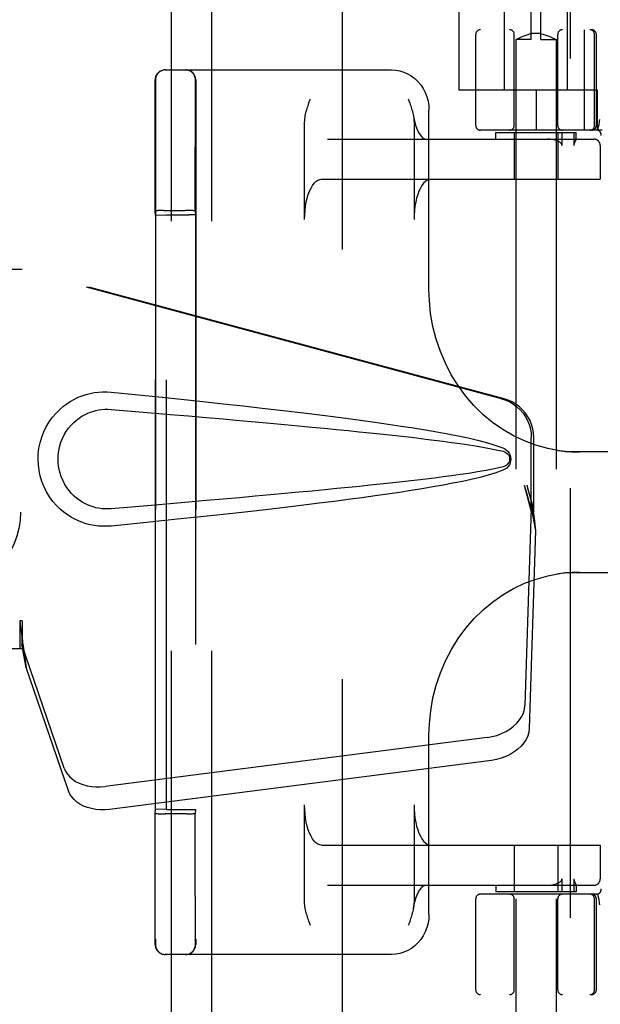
# Model space of a CAD drawing. Header units: inches. Extents: x 0 to 243, y 0 to 157.
# Tile 13 of 115: x 113.54 to 115.34, y 57.5 to 60.57. Entities that reach past the tile are written whole.
import ezdxf

# ---------------------------------------------------------------- set-up
doc = ezdxf.new("R2010")
doc.units = ezdxf.units.IN
doc.header["$LTSCALE"] = 13.357143
doc.header["$MEASUREMENT"] = 0
doc.linetypes.add('HIDDEN', pattern=[0.2, 0.1, -0.1])
for name, color, linetype in [('DEFAULT_2', 8, 'HIDDEN'), ('DOOR_ASSEMBLY', 7, 'CONTINUOUS'), ('SUBPANEL', 7, 'CONTINUOUS')]:
    doc.layers.add(name, color=color, linetype=linetype)

msp = doc.modelspace()

# ---------------------------------------------------------------- linework, layer by layer
at = {"layer": 'DEFAULT_2', "color": 8, "linetype": 'HIDDEN'}
for p, q in [((114.5394, 98.5868), (114.5394, 19.4828)), ((115.0441, 60.3473), (115.0441, 60.7898)), ((115.2391, 60.3473), (115.2391, 60.7898)), ((115.1266, 60.5039), (115.1266, 60.7538)), ((115.1566, 60.5039), (115.1566, 60.7538)), ((114.9016, 60.5968), (114.9016, 60.3473)), ((114.9541, 60.2373), (114.9541, 60.5198)), ((117.4641, 60.5348), (114.9691, 60.5348)), ((115.0741, 60.2373), (115.0741, 60.5198)), ((115.1021, 60.5149), (115.1079, 60.5171)), ((115.1079, 60.517), (115.114, 60.519)), ((115.1139, 60.519), (115.1202, 60.5205)), ((115.1266, 60.5218), (115.1202, 60.5205)), ((115.1566, 60.523), (115.1266, 60.523)), ((115.1566, 60.5218), (115.163, 60.5205)), ((115.163, 60.5205), (115.1693, 60.519)), ((115.1693, 60.519), (115.1754, 60.517)), ((115.1753, 60.5171), (115.1811, 60.5149)), ((115.2091, 60.2373), (115.2091, 60.5198)), ((115.2914, 60.5348), (115.2914, 60.2223)), ((115.3235, 60.2373), (115.3235, 60.5198)), ((115.3291, 60.2373), (115.3291, 60.5198)), ((115.0795, 60.504), (115.0791, 60.5038)), ((115.1266, 60.5038), (115.0791, 60.5038)), ((115.0791, 60.5038), (115.0791, 57.0538)), ((115.0795, 60.504), (115.0824, 60.5056)), ((115.0823, 60.5056), (115.0849, 60.507)), ((115.0849, 60.507), (115.0882, 60.5087)), ((115.0882, 60.5087), (115.0922, 60.5106)), ((115.0922, 60.5106), (115.0969, 60.5128)), ((115.0968, 60.5127), (115.1022, 60.515)), ((115.1566, 60.5038), (115.2041, 60.5038)), ((115.181, 60.515), (115.1864, 60.5127)), ((115.1863, 60.5128), (115.1911, 60.5106)), ((115.191, 60.5106), (115.1951, 60.5087)), ((115.195, 60.5087), (115.1983, 60.507)), ((115.1983, 60.507), (115.2009, 60.5056)), ((115.2009, 60.5056), (115.2038, 60.504)), ((115.2041, 60.5038), (115.2041, 57.0538)), ((113.9891, 60.4098), (114.6927, 60.4098)), ((113.9589, 60.3788), (113.9589, 57.6908)), ((114.0839, 60.3788), (114.0839, 57.6908)), ((113.9579, 60.3207), (113.958, 60.3624)), ((114.0829, 60.3206), (114.083, 60.3623)), ((114.9016, 60.3473), (115.3316, 60.3473)), ((115.1416, 60.3473), (115.1416, 60.2223)), ((115.3316, 60.3473), (115.3316, 60.2223)), ((113.9579, 60.2311), (113.9579, 60.3207)), ((114.0829, 60.2312), (114.0829, 60.3206)), ((114.8089, 59.7262), (114.8089, 60.2848)), ((114.4225, 59.9448), (114.4225, 60.2464)), ((114.7625, 60.2464), (114.7625, 59.9448)), ((113.9578, 60.1119), (113.9579, 60.2311)), ((114.0828, 60.1124), (114.0829, 60.2312)), ((115.3469, 60.2223), (114.9691, 60.2223)), ((115.0166, 60.2148), (115.2666, 60.2148)), ((115.0166, 60.1948), (115.0166, 60.2148)), ((115.0741, 60.2148), (115.0741, 60.0698)), ((115.2091, 60.2148), (115.2091, 60.0698)), ((115.2225, 60.1748), (115.2225, 60.2148)), ((115.2592, 60.2148), (115.2592, 60.1748)), ((115.2666, 60.1946), (115.2666, 60.2148)), ((115.3363, 60.2364), (115.3329, 60.222)), ((115.3364, 60.237), (115.3363, 60.2364)), ((114.4933, 60.1948), (115.3212, 60.1948)), ((115.2647, 60.1903), (115.2629, 60.1867)), ((115.2666, 60.1948), (115.2666, 60.1947)), ((115.341, 60.1748), (115.341, 60.0698)), ((115.3412, 60.1748), (115.3412, 60.0698)), ((113.9578, 59.9718), (113.9578, 60.1119)), ((114.0828, 59.9718), (114.0828, 60.1124)), ((114.4752, 60.0698), (115.3412, 60.0698)), ((113.9585, 59.9579), (113.9578, 59.9718)), ((113.9747, 59.9723), (113.9668, 59.9722)), ((113.9839, 59.9723), (113.9747, 59.9723)), ((113.9839, 59.9723), (114.0517, 59.9723)), ((114.0613, 59.9723), (114.0517, 59.9723)), ((114.0828, 59.9718), (114.0834, 59.9589)), ((113.9585, 59.9579), (113.9934, 59.9593)), ((113.9585, 58.1118), (113.9585, 59.9579)), ((113.9934, 59.9593), (114.0634, 59.9593)), ((113.9934, 58.1104), (113.9934, 59.9593)), ((114.0834, 59.9589), (114.0834, 58.1108)), ((115.7104, 59.2223), (115.2329, 59.2223)), ((115.2329, 58.8473), (115.7104, 58.8473)), ((114.8089, 57.7848), (114.8089, 58.3435)), ((113.9578, 58.0979), (113.9585, 58.1118)), ((113.9934, 58.1104), (113.9585, 58.1118)), ((113.9934, 58.1104), (114.0634, 58.1104)), ((114.0834, 58.1108), (114.0828, 58.0979)), ((114.4225, 57.8233), (114.4225, 58.1248)), ((114.7625, 58.1248), (114.7625, 57.8233)), ((113.9792, 58.0974), (113.9887, 58.0973)), ((114.0566, 58.0974), (113.9887, 58.0973)), ((114.0566, 58.0974), (114.0658, 58.0974)), ((114.0658, 58.0974), (114.0737, 58.0975)), ((114.4752, 57.9998), (115.3412, 57.9998)), ((115.0741, 57.9998), (115.0741, 57.8548)), ((115.2091, 57.9998), (115.2091, 57.8548)), ((115.341, 57.9998), (115.341, 57.8948)), ((115.3412, 57.9998), (115.3412, 57.8948)), ((115.2225, 57.8548), (115.2225, 57.8948)), ((115.2592, 57.8948), (115.2592, 57.8548)), ((114.4933, 57.8748), (115.3212, 57.8748)), ((115.0166, 57.8748), (115.0166, 57.8548)), ((115.2666, 57.8548), (115.0166, 57.8548)), ((115.2666, 57.875), (115.2666, 57.8548)), ((115.2666, 57.875), (115.2666, 57.8748)), ((114.9541, 57.5498), (114.9541, 57.8323)), ((115.3295, 57.8473), (114.9691, 57.8473)), ((115.0741, 57.5498), (115.0741, 57.8323)), ((115.2091, 57.5498), (115.2091, 57.8323)), ((115.3235, 57.5498), (115.3235, 57.8323)), ((115.3291, 57.5498), (115.3291, 57.8323)), ((115.3329, 57.8477), (115.3363, 57.8333)), ((115.3364, 57.8327), (115.3363, 57.8333)), ((113.9579, 57.7855), (113.9579, 57.8088)), ((114.0829, 57.7853), (114.0829, 57.8085)), ((113.9579, 57.7644), (113.9579, 57.7855)), ((113.9579, 57.7458), (113.9579, 57.7644)), ((114.0829, 57.7643), (114.0829, 57.7853)), ((114.0829, 57.7457), (114.0829, 57.7643)), ((113.958, 57.7056), (113.9579, 57.7458)), ((114.083, 57.7057), (114.0829, 57.7457)), ((113.9581, 57.6927), (113.958, 57.7056)), ((114.0831, 57.6927), (114.083, 57.7057)), ((114.6927, 57.6598), (113.9891, 57.6598)), ((117.4641, 57.5348), (114.9691, 57.5348))]:
    msp.add_line(p, q, dxfattribs=at)
for points in [[(115.2041, 60.5038), (115.2038, 60.504), (115.2027, 60.5046)], [(114.6927, 60.4098), (114.7056, 60.4091), (114.7183, 60.4068), (114.7307, 60.403), (114.7427, 60.3977), (114.7541, 60.391), (114.7648, 60.383), (114.7746, 60.3737), (114.7833, 60.3632), (114.7909, 60.3518), (114.7973, 60.3394), (114.8024, 60.3264), (114.806, 60.3129), (114.8082, 60.299), (114.809, 60.2848)], [(113.958, 60.3624), (113.9581, 60.3767), (113.9581, 60.3782), (113.9581, 60.3788)], [(114.083, 60.3623), (114.0831, 60.3766), (114.0831, 60.3782), (114.0831, 60.3788)], [(114.4225, 60.2464), (114.4227, 60.2521), (114.4231, 60.2575), (114.4238, 60.2626), (114.4246, 60.2674), (114.4256, 60.272), (114.4266, 60.2765), (114.4277, 60.2809), (114.429, 60.2853), (114.4302, 60.2897), (114.4316, 60.294), (114.433, 60.2984), (114.4345, 60.3027), (114.436, 60.307)], [(114.436, 60.307), (114.4391, 60.3156), (114.4406, 60.3198)], [(114.7444, 60.3198), (114.7475, 60.3111), (114.7491, 60.3067), (114.7506, 60.3023), (114.7521, 60.2979), (114.7535, 60.2935), (114.7549, 60.289), (114.7562, 60.2846), (114.7575, 60.28), (114.7586, 60.2754), (114.7597, 60.2708)], [(114.7597, 60.2708), (114.7618, 60.2598), (114.7649, 60.2467), (114.7686, 60.2348), (114.7726, 60.2243), (114.7768, 60.2155), (114.7811, 60.2083), (114.7853, 60.2027), (114.7892, 60.1988), (114.7925, 60.1963), (114.7952, 60.1951), (114.7971, 60.1948)], [(114.7605, 60.2663), (114.7614, 60.2613), (114.762, 60.2564), (114.7623, 60.2514), (114.7625, 60.2464)], [(115.3385, 60.2553), (115.3379, 60.2509), (115.3374, 60.2464), (115.3369, 60.2417), (115.3364, 60.237)], [(115.2106, 60.1877), (115.2063, 60.1897), (115.2016, 60.1914), (115.1963, 60.1928), (115.1906, 60.1939), (115.1844, 60.1945), (115.1776, 60.1948)], [(115.2225, 60.1748), (115.2223, 60.1762), (115.222, 60.1775), (115.2214, 60.1787), (115.2206, 60.1799), (115.2198, 60.181), (115.2188, 60.182), (115.2177, 60.183), (115.2165, 60.184), (115.2152, 60.1849), (115.2138, 60.1859), (115.2122, 60.1868), (115.2106, 60.1877)], [(115.2629, 60.1867), (115.2624, 60.1857), (115.2619, 60.1847), (115.2615, 60.1837), (115.261, 60.1826), (115.2606, 60.1814), (115.2602, 60.1803), (115.2598, 60.179), (115.2595, 60.1777), (115.2593, 60.1763), (115.2592, 60.1748)], [(115.2666, 60.1947), (115.2666, 60.1944), (115.2664, 60.1939), (115.2662, 60.1933), (115.2659, 60.1927), (115.2655, 60.1919), (115.2652, 60.1911), (115.2647, 60.1903)], [(114.4225, 59.9448), (114.4228, 59.9589), (114.4238, 59.9727), (114.4254, 59.9861), (114.4277, 59.9991), (114.4306, 60.0113), (114.434, 60.0228), (114.4379, 60.0332), (114.4423, 60.0426), (114.4472, 60.0507), (114.4523, 60.0575), (114.4578, 60.0628), (114.4635, 60.0667), (114.4693, 60.069), (114.4752, 60.0698)], [(114.8152, 60.0698), (114.8093, 60.069), (114.8035, 60.0667), (114.7978, 60.0628), (114.7923, 60.0575), (114.7872, 60.0507), (114.7823, 60.0426), (114.7779, 60.0332), (114.774, 60.0228), (114.7706, 60.0113), (114.7677, 59.9991), (114.7655, 59.9861), (114.7638, 59.9727), (114.7628, 59.9589), (114.7625, 59.9448)], [(113.9668, 59.9722), (113.9637, 59.9721), (113.9611, 59.9721), (113.9593, 59.972), (113.9582, 59.9719), (113.9578, 59.9718)], [(114.0828, 59.9718), (114.0824, 59.9719), (114.0813, 59.972), (114.0794, 59.9721), (114.0768, 59.9721), (114.0737, 59.9722), (114.07, 59.9722), (114.0613, 59.9723)], [(115.2098, 59.227), (115.178, 59.2329), (115.1415, 59.2429), (115.1059, 59.2561), (115.0713, 59.2724), (115.0381, 59.2917), (115.0064, 59.3139), (114.9765, 59.3388), (114.9486, 59.3663), (114.9229, 59.3961), (114.8994, 59.4281), (114.8784, 59.462), (114.86, 59.4977), (114.8443, 59.5348), (114.8314, 59.5731), (114.8213, 59.6125), (114.8142, 59.6525), (114.8101, 59.6929), (114.8089, 59.7263)], [(115.2097, 59.227), (115.2143, 59.2263), (115.2189, 59.2257), (115.2235, 59.2252), (115.2281, 59.2247), (115.2328, 59.2242), (115.2376, 59.2238), (115.2423, 59.2235), (115.2471, 59.2232), (115.252, 59.2229), (115.2568, 59.2227), (115.2617, 59.2226), (115.2666, 59.2224), (115.2716, 59.2224), (115.2765, 59.2223)], [(114.8089, 58.3434), (114.8101, 58.3773), (114.8143, 58.4177), (114.8214, 58.4577), (114.8315, 58.497), (114.8445, 58.5354), (114.8602, 58.5725), (114.8787, 58.6082), (114.8997, 58.6421), (114.9232, 58.6741), (114.9491, 58.7039), (114.977, 58.7313), (115.0069, 58.7561), (115.0386, 58.7783), (115.0718, 58.7975), (115.1063, 58.8138), (115.1419, 58.8269), (115.1784, 58.8369), (115.2098, 58.8427)], [(115.2765, 58.8473), (115.2708, 58.8473), (115.265, 58.8472), (115.2593, 58.8471), (115.2536, 58.8469), (115.2479, 58.8466), (115.2423, 58.8462), (115.2368, 58.8458), (115.2313, 58.8453), (115.2258, 58.8448), (115.2204, 58.8442), (115.215, 58.8435), (115.2097, 58.8427)], [(114.4752, 57.9998), (114.4693, 58.0007), (114.4635, 58.003), (114.4578, 58.0069), (114.4523, 58.0122), (114.4472, 58.019), (114.4423, 58.0271), (114.4379, 58.0365), (114.434, 58.0469), (114.4306, 58.0583), (114.4277, 58.0706), (114.4254, 58.0836), (114.4238, 58.097), (114.4228, 58.1108), (114.4225, 58.1248)], [(114.7625, 58.1248), (114.7628, 58.1108), (114.7638, 58.097), (114.7655, 58.0836), (114.7677, 58.0706), (114.7706, 58.0583), (114.774, 58.0469), (114.7779, 58.0365), (114.7823, 58.0271), (114.7872, 58.019), (114.7923, 58.0122), (114.7978, 58.0069), (114.8035, 58.003), (114.8093, 58.0007), (114.8152, 57.9998)], [(113.9578, 58.0979), (113.9582, 58.0978), (113.9593, 58.0977), (113.9611, 58.0976), (113.9637, 58.0976), (113.9668, 58.0975), (113.9705, 58.0975), (113.9792, 58.0974)], [(113.9578, 58.0213), (113.9578, 58.0582), (113.9578, 58.0777), (113.9578, 58.0979)], [(114.0737, 58.0975), (114.0768, 58.0976), (114.0794, 58.0976), (114.0813, 58.0977), (114.0824, 58.0978), (114.0828, 58.0979)], [(114.0828, 58.0205), (114.0828, 58.0577), (114.0828, 58.0775), (114.0828, 58.0979)], [(113.9578, 57.9528), (113.9578, 57.9862), (113.9578, 58.0035), (113.9578, 58.0213)], [(114.0828, 57.952), (114.0828, 57.9853), (114.0828, 58.0027), (114.0828, 58.0205)], [(113.9578, 57.8905), (113.9578, 57.921), (113.9578, 57.9367), (113.9578, 57.9528)], [(114.0828, 57.8899), (114.0828, 57.9202), (114.0828, 57.9359), (114.0828, 57.952)], [(113.9578, 57.8476), (113.9578, 57.8758), (113.9578, 57.8905)], [(114.0828, 57.8472), (114.0828, 57.8752), (114.0828, 57.8899)], [(115.2106, 57.882), (115.2122, 57.8829), (115.2137, 57.8838), (115.2151, 57.8847), (115.2164, 57.8857), (115.2176, 57.8866), (115.2187, 57.8876), (115.2197, 57.8887), (115.2206, 57.8898), (115.2214, 57.891), (115.222, 57.8922), (115.2223, 57.8935), (115.2225, 57.8948)], [(115.2592, 57.8948), (115.2593, 57.8935), (115.2595, 57.8922), (115.2597, 57.8909), (115.2601, 57.8898), (115.2604, 57.8887), (115.2608, 57.8877), (115.2612, 57.8867), (115.2616, 57.8857), (115.2621, 57.8848), (115.2625, 57.8838), (115.263, 57.8829), (115.2647, 57.8796)], [(114.7605, 57.8034), (114.7618, 57.8099), (114.7649, 57.823), (114.7686, 57.8349), (114.7726, 57.8454), (114.7768, 57.8542), (114.7811, 57.8614), (114.7853, 57.867), (114.7892, 57.8709), (114.7925, 57.8734), (114.7952, 57.8746), (114.7971, 57.8748)], [(115.1776, 57.8748), (115.1844, 57.8752), (115.1906, 57.8758), (115.1964, 57.8769), (115.2016, 57.8783), (115.2063, 57.88), (115.2106, 57.882)], [(115.2647, 57.8796), (115.265, 57.8788), (115.2654, 57.8781), (115.2657, 57.8774), (115.266, 57.8767), (115.2663, 57.8761), (115.2664, 57.8756), (115.2666, 57.8752), (115.2666, 57.875)], [(113.9579, 57.8088), (113.9579, 57.8342), (113.9578, 57.8476)], [(114.0829, 57.8085), (114.0829, 57.8338), (114.0828, 57.8472)], [(114.4406, 57.7498), (114.4374, 57.7586), (114.4359, 57.763), (114.4344, 57.7674), (114.4329, 57.7718), (114.4314, 57.7762), (114.4301, 57.7807), (114.4287, 57.7851), (114.4275, 57.7897), (114.4263, 57.7943), (114.4253, 57.7989), (114.4244, 57.8036), (114.4236, 57.8084), (114.423, 57.8133), (114.4226, 57.8183), (114.4225, 57.8233)], [(114.7625, 57.8233), (114.7623, 57.8176), (114.7618, 57.8122), (114.7612, 57.8071), (114.7605, 57.8034)], [(115.3364, 57.8327), (115.3369, 57.828), (115.3374, 57.8233), (115.3379, 57.8188), (115.3385, 57.8144)], [(114.7605, 57.8034), (114.7603, 57.8023), (114.7594, 57.7977), (114.7584, 57.7932), (114.7572, 57.7888), (114.756, 57.7844), (114.7547, 57.78), (114.7534, 57.7757), (114.7519, 57.7713), (114.7505, 57.767), (114.749, 57.7627)], [(114.809, 57.7848), (114.8082, 57.7707), (114.806, 57.7568), (114.8023, 57.7432), (114.7973, 57.7302), (114.7909, 57.7179), (114.7833, 57.7064), (114.7746, 57.696), (114.7648, 57.6867), (114.7542, 57.6787), (114.7428, 57.672), (114.7308, 57.6667), (114.7184, 57.6629), (114.7056, 57.6606), (114.6927, 57.6598)], [(114.749, 57.7627), (114.7459, 57.7541), (114.7444, 57.7498)], [(113.9581, 57.6908), (113.9581, 57.6914), (113.9581, 57.6927)], [(114.0831, 57.6908), (114.0831, 57.6914), (114.0831, 57.6927)]]:
    msp.add_lwpolyline(points, dxfattribs=at)
for centre, radius, start, end in [((114.9691, 60.5198), 0.015, 90, 180), ((115.0591, 60.5198), 0.015, 0, 90), ((115.2241, 60.5198), 0.015, 90, 180), ((115.3085, 60.5198), 0.015, 0, 90), ((115.3141, 60.5198), 0.015, 0, 90), ((113.9891, 60.3788), 0.031, 90, 180), ((113.9899, 60.3788), 0.031, 90, 180), ((114.0521, 60.3788), 0.031, 0, 90), ((114.0529, 60.3788), 0.031, 0, 90), ((114.9691, 60.2373), 0.015, 180, 270), ((115.0591, 60.2373), 0.015, 270, 360), ((115.2241, 60.2373), 0.015, 180, 270), ((115.3085, 60.2373), 0.015, 270, 360), ((115.3141, 60.2373), 0.015, 270, 360), ((115.3295, 60.2073), 0.015, 353.0043, 90), ((115.321, 60.1748), 0.02, 0, 90), ((115.3212, 60.1748), 0.02, 0, 90), ((115.321, 57.8948), 0.02, 270, 360), ((115.3212, 57.8948), 0.02, 270, 360), ((115.3295, 57.8623), 0.015, 270, 6.9957), ((114.9691, 57.8323), 0.015, 90, 180), ((115.0591, 57.8323), 0.015, 0, 90), ((115.2241, 57.8323), 0.015, 90, 180), ((115.3085, 57.8323), 0.015, 0, 90), ((115.3141, 57.8323), 0.015, 0, 90), ((113.9891, 57.6908), 0.031, 180, 270), ((113.9899, 57.6908), 0.031, 180, 270), ((114.0521, 57.6908), 0.031, 270, 360), ((114.0529, 57.6908), 0.031, 270, 360), ((114.9691, 57.5498), 0.015, 180, 270), ((115.0591, 57.5498), 0.015, 270, 360), ((115.2241, 57.5498), 0.015, 180, 270), ((115.3085, 57.5498), 0.015, 270, 360), ((115.3141, 57.5498), 0.015, 270, 360)]:
    msp.add_arc(centre, radius, start, end, dxfattribs=at)
for centre, start_param, end_param in [((114.0634, 59.9589), 0.000895, 1.571692), ((114.0634, 58.1108), -1.571692, -0.000895)]:
    msp.add_ellipse(centre, major_axis=(0.02, 0), ratio=0.017455, start_param=start_param, end_param=end_param, dxfattribs=at)
at = {"layer": 'DOOR_ASSEMBLY', "color": 8, "linetype": 'HIDDEN'}
for p, q in [((115.2479, 99.1808), (115.2479, 18.8888)), ((113.2238, 59.7898), (113.5448, 59.7898)), ((115.0346, 59.3875), (113.5371, 59.7898)), ((115.0422, 59.3875), (113.5448, 59.7898)), ((115.127, 59.037), (115.127, 59.2668)), ((115.1346, 59.037), (115.1346, 59.2668)), ((115.1052, 59.1186), (115.127, 59.037)), ((115.1128, 59.1186), (115.1346, 59.037)), ((115.1262, 59.0484), (115.1071, 58.4333)), ((115.1262, 59.0484), (115.1398, 58.9774)), ((115.1285, 59.0645), (115.1372, 59.0083)), ((115.1346, 59.037), (115.127, 59.037)), ((115.1372, 59.0083), (115.1382, 58.9975)), ((115.1382, 58.9975), (115.139, 58.9872)), ((115.139, 58.9872), (115.1398, 58.9774)), ((115.1398, 58.9774), (115.1206, 58.3623)), ((113.5448, 58.6973), (113.5371, 58.6973)), ((113.5371, 58.6973), (113.5371, 58.6098)), ((113.5448, 58.6973), (113.5448, 58.6098)), ((113.6753, 58.2393), (113.5434, 58.6232)), ((113.557, 58.5521), (113.5434, 58.6232)), ((113.5448, 58.6098), (113.2238, 58.6098)), ((113.5476, 58.6183), (113.557, 58.5521)), ((113.6889, 58.1683), (113.557, 58.5521)), ((114.9896, 58.3343), (113.8021, 58.1818)), ((115.0031, 58.2632), (113.8157, 58.1108))]:
    msp.add_line(p, q, dxfattribs=at)
for points in [[(113.8208, 58.9918), (113.8079, 58.991), (113.795, 58.9909), (113.7821, 58.9917), (113.7692, 58.9933), (113.7564, 58.9957), (113.7439, 58.9989), (113.7317, 59.0028), (113.7197, 59.0075), (113.7081, 59.0129), (113.6966, 59.0192), (113.6851, 59.0265), (113.6737, 59.0349), (113.6624, 59.0445), (113.6512, 59.0555), (113.6401, 59.0683), (113.6298, 59.0823), (113.6205, 59.0976), (113.6125, 59.1136), (113.6059, 59.1303), (113.6008, 59.1473), (113.5971, 59.1644), (113.595, 59.1817), (113.5942, 59.199), (113.5948, 59.2163), (113.5969, 59.2336), (113.6003, 59.2507), (113.6053, 59.2677), (113.6117, 59.2844), (113.6197, 59.3005), (113.6288, 59.3159), (113.6391, 59.3301), (113.65, 59.343), (113.6612, 59.3542), (113.6726, 59.364), (113.6841, 59.3725), (113.6956, 59.3799), (113.7072, 59.3863), (113.719, 59.3919), (113.731, 59.3967), (113.7433, 59.4007), (113.7559, 59.4039), (113.7688, 59.4064), (113.7818, 59.408)], [(113.7818, 59.408), (113.7948, 59.4088), (113.8078, 59.4087), (113.8208, 59.4079)], [(113.8208, 59.4079), (113.8963, 59.4003), (113.969, 59.3929), (114.0387, 59.3857), (114.1056, 59.3787), (114.1697, 59.3718), (114.2312, 59.365), (114.2902, 59.3584), (114.3467, 59.3519), (114.401, 59.3455), (114.453, 59.3392), (114.5028, 59.3329), (114.5506, 59.3268), (114.5964, 59.3207), (114.6403, 59.3147), (114.6824, 59.3087), (114.7227, 59.3027), (114.7613, 59.2966), (114.7982, 59.2906), (114.8335, 59.2845), (114.8673, 59.2783), (114.8996, 59.272), (114.9304, 59.2655), (114.9598, 59.2587), (114.9878, 59.2514), (115.0141, 59.2435), (115.039, 59.2348)], [(115.0346, 59.3875), (115.0476, 59.3832), (115.0599, 59.3777), (115.0716, 59.3707), (115.0824, 59.3625), (115.0923, 59.3532), (115.1012, 59.3429), (115.1089, 59.3316), (115.1153, 59.3196), (115.1203, 59.307), (115.124, 59.2938), (115.1262, 59.2805), (115.127, 59.2668)], [(115.1346, 59.2668), (115.1339, 59.2805), (115.1317, 59.2938), (115.128, 59.307), (115.123, 59.3196), (115.1165, 59.3316), (115.1089, 59.3429), (115.1, 59.3532), (115.0901, 59.3625), (115.0792, 59.3707), (115.0675, 59.3777), (115.0552, 59.3832), (115.0422, 59.3875)], [(113.8208, 59.0453), (113.8114, 59.0449), (113.802, 59.045), (113.7926, 59.0456), (113.7833, 59.0469), (113.774, 59.0488), (113.7649, 59.0512), (113.7561, 59.0542), (113.7474, 59.0577), (113.739, 59.0617), (113.7307, 59.0664), (113.7225, 59.0717), (113.7143, 59.0778), (113.7061, 59.0848), (113.6981, 59.0928), (113.6902, 59.102), (113.6828, 59.1121), (113.6762, 59.1229), (113.6705, 59.1341), (113.6659, 59.1453), (113.6623, 59.1565), (113.6597, 59.1675), (113.6578, 59.1782), (113.6568, 59.1887), (113.6564, 59.1991), (113.6567, 59.2094), (113.6576, 59.2199), (113.6593, 59.2306), (113.6619, 59.2414), (113.6653, 59.2526), (113.6697, 59.2638), (113.6753, 59.2751), (113.6817, 59.286), (113.689, 59.2963), (113.6969, 59.3057), (113.705, 59.3138), (113.7132, 59.321), (113.7215, 59.3273), (113.7298, 59.3328), (113.7382, 59.3376), (113.7467, 59.3417), (113.7555, 59.3453), (113.7644, 59.3483), (113.7736, 59.3508), (113.7829, 59.3527), (113.7924, 59.354), (113.8018, 59.3547), (113.8113, 59.3548), (113.8208, 59.3544)], [(113.8208, 59.3544), (113.8841, 59.349), (113.9453, 59.3439), (114.0044, 59.3388), (114.0613, 59.3339), (114.1161, 59.3292), (114.1689, 59.3245), (114.2197, 59.32), (114.2685, 59.3157), (114.3154, 59.3114), (114.3603, 59.3073), (114.4034, 59.3033), (114.4447, 59.2994), (114.4842, 59.2956), (114.5219, 59.2919), (114.5579, 59.2883), (114.5923, 59.2849), (114.625, 59.2815), (114.6563, 59.2782), (114.6864, 59.275), (114.7155, 59.2718), (114.7438, 59.2686), (114.7714, 59.2654), (114.7986, 59.2622), (114.8254, 59.2589), (114.8523, 59.2555), (114.8791, 59.2519), (114.9059, 59.2482), (114.9327, 59.2442), (114.9595, 59.24), (114.9862, 59.2353), (115.0127, 59.2299), (115.0391, 59.224)], [(115.039, 59.2348), (115.045, 59.2317), (115.0503, 59.2279), (115.0549, 59.2232), (115.0585, 59.2179), (115.0611, 59.2123), (115.0627, 59.2063), (115.0633, 59.2001), (115.0628, 59.1938), (115.0613, 59.1878), (115.0587, 59.1821), (115.055, 59.1767), (115.0505, 59.172), (115.0451, 59.168), (115.039, 59.1649)], [(115.0391, 59.224), (115.0442, 59.2222), (115.0487, 59.2197), (115.0525, 59.2165), (115.0556, 59.2127), (115.0578, 59.2087), (115.0592, 59.2043), (115.0596, 59.1996), (115.0591, 59.195), (115.0577, 59.1907), (115.0554, 59.1867), (115.0523, 59.1831), (115.0485, 59.1799), (115.0442, 59.1775), (115.0392, 59.1757)], [(115.0392, 59.1757), (115.0128, 59.1698), (114.9863, 59.1644), (114.9597, 59.1598), (114.9329, 59.1555), (114.9062, 59.1516), (114.8794, 59.1478), (114.8527, 59.1443), (114.8259, 59.1409), (114.7991, 59.1376), (114.772, 59.1343), (114.7444, 59.1312), (114.7162, 59.128), (114.6872, 59.1248), (114.6571, 59.1216), (114.6258, 59.1183), (114.5931, 59.1149), (114.5588, 59.1115), (114.5228, 59.1079), (114.485, 59.1042), (114.4455, 59.1004), (114.4043, 59.0965), (114.3611, 59.0925), (114.3161, 59.0884), (114.2692, 59.0841), (114.2203, 59.0797), (114.1695, 59.0752), (114.1166, 59.0706), (114.0617, 59.0658), (114.0047, 59.0609), (113.9456, 59.0559), (113.8843, 59.0507), (113.8208, 59.0453)], [(115.039, 59.1649), (115.0163, 59.1569), (114.9924, 59.1495), (114.9671, 59.1428), (114.9405, 59.1365), (114.9127, 59.1304), (114.8835, 59.1245), (114.8531, 59.1187), (114.8214, 59.1131), (114.7883, 59.1074), (114.7538, 59.1019), (114.7178, 59.0963), (114.6802, 59.0907), (114.6412, 59.0852), (114.6005, 59.0795), (114.5581, 59.0739), (114.5139, 59.0682), (114.468, 59.0624), (114.4202, 59.0566), (114.3704, 59.0506), (114.3186, 59.0446), (114.2647, 59.0384), (114.2086, 59.0322), (114.1501, 59.0258), (114.0893, 59.0193), (114.0261, 59.0127), (113.9603, 59.0059), (113.8918, 58.9989), (113.8208, 58.9918)], [(115.1052, 59.1186), (115.1105, 59.099), (115.1158, 59.0798), (115.1212, 59.0609), (115.1266, 59.0426), (115.132, 59.0251), (115.1372, 59.0083)], [(115.1128, 59.1186), (115.1154, 59.109), (115.1181, 59.0996), (115.1207, 59.0903), (115.1234, 59.0814), (115.126, 59.0728), (115.1285, 59.0645)], [(115.1285, 59.0645), (115.1282, 59.0617), (115.1278, 59.0589), (115.1274, 59.0562), (115.127, 59.0536), (115.1266, 59.051), (115.1262, 59.0484)], [(113.5371, 58.6973), (113.5397, 58.6771), (113.5423, 58.6571), (113.545, 58.6374), (113.5476, 58.6183)], [(113.5448, 58.6973), (113.5447, 58.687), (113.5443, 58.6571)], [(113.5443, 58.6571), (113.5442, 58.6477), (113.544, 58.6388)], [(113.5516, 58.5903), (113.5501, 58.6013), (113.5479, 58.6186), (113.5463, 58.6346), (113.5451, 58.6491), (113.5445, 58.6619), (113.5445, 58.6696)], [(113.544, 58.6388), (113.5439, 58.6334), (113.5438, 58.6307), (113.5437, 58.6281), (113.5435, 58.6256), (113.5434, 58.6232)], [(114.9896, 58.3343), (115.0051, 58.337), (115.0199, 58.341), (115.0344, 58.3463), (115.048, 58.3528), (115.0606, 58.3605), (115.0721, 58.3691), (115.0821, 58.3786), (115.0906, 58.3888), (115.0975, 58.3995), (115.1026, 58.4106), (115.1057, 58.4219), (115.1071, 58.4333)], [(115.1206, 58.3623), (115.1193, 58.3508), (115.1161, 58.3396), (115.111, 58.3285), (115.1042, 58.3177), (115.0957, 58.3075), (115.0856, 58.2981), (115.0742, 58.2894), (115.0616, 58.2818), (115.0479, 58.2753), (115.0335, 58.2699), (115.0186, 58.2659), (115.0031, 58.2632)], [(113.6753, 58.2393), (113.6795, 58.2297), (113.6852, 58.2207), (113.6924, 58.2123), (113.7009, 58.2047), (113.7108, 58.198), (113.7217, 58.1923), (113.7336, 58.1877), (113.7464, 58.1841), (113.7598, 58.1817), (113.7737, 58.1805), (113.7878, 58.1806), (113.8021, 58.1818)], [(113.8157, 58.1108), (113.8013, 58.1095), (113.7872, 58.1095), (113.7733, 58.1107), (113.7599, 58.1131), (113.7472, 58.1166), (113.7353, 58.1213), (113.7243, 58.127), (113.7145, 58.1337), (113.706, 58.1413), (113.6988, 58.1497), (113.6931, 58.1586), (113.6889, 58.1683)]]:
    msp.add_lwpolyline(points, dxfattribs=at)
at = {"layer": 'SUBPANEL', "color": 8, "linetype": 'HIDDEN'}
for p, q in [((114.0081, 96.0036), (114.0081, 22.0661)), ((114.1331, 96.0036), (114.1331, 22.0661))]:
    msp.add_line(p, q, dxfattribs=at)
msp.add_circle((113.2894, 59.0348), 0.25, dxfattribs=at)

doc.saveas('drawing.dxf')
